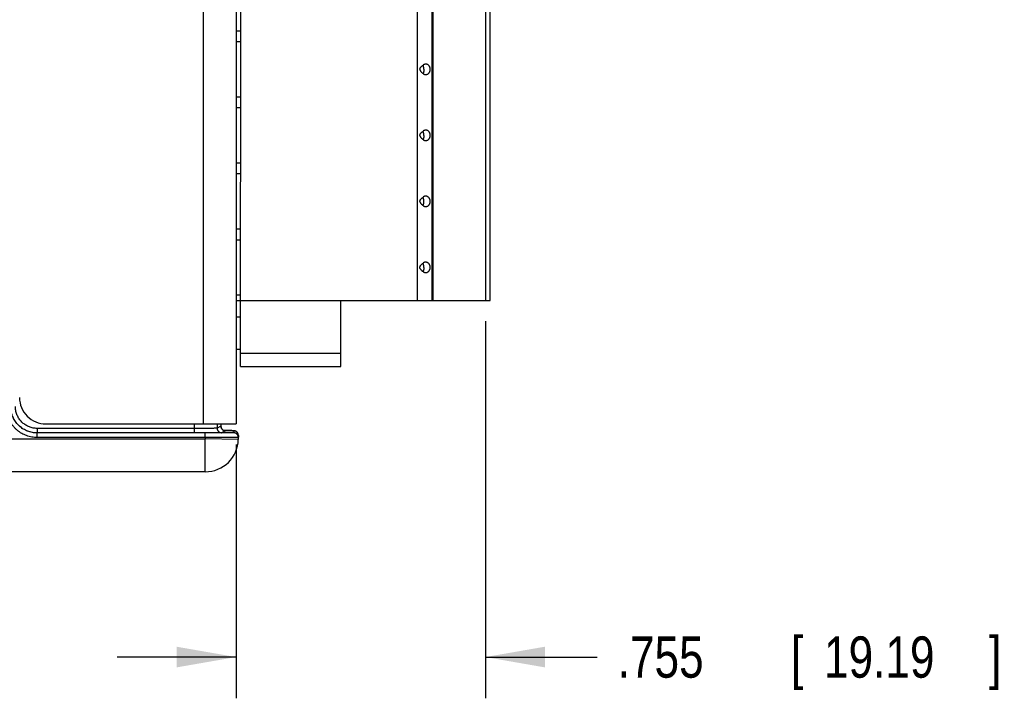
# Model space of a CAD drawing. Header units: inches. Extents: x 0 to 22, y 0 to 17.
# Tile 14 of 26: x 8.2 to 11.2, y 8.4 to 10.4. Entities that reach past the tile are written whole.
import ezdxf

# ---------------------------------------------------------------- set-up
doc = ezdxf.new("R2010")
doc.units = ezdxf.units.IN
doc.header["$LTSCALE"] = 1.21
doc.header["$MEASUREMENT"] = 0
doc.layers.get('0').update_dxf_attribs({"linetype": 'CONTINUOUS'})
doc.layers.add('DIMENSIONS', color=7, linetype='CONTINUOUS')
doc.styles.get("Standard").update_dxf_attribs({"font": 'txt', "width": 0.8})
doc.dimstyles.new('DIMSTYLE_1', dxfattribs={"dimtxt": 0.125, "dimasz": 0.18, "dimexe": 0.18, "dimexo": 0.0625, "dimgap": 0.09, "dimtad": 0, "dimtih": 1, "dimtoh": 1, "dimdec": 3, "dimzin": 4, "dimdsep": 46, "dimtxsty": 'STANDARD', "dimblk": '_FILLED', "dimblk1": '_FILLED', "dimblk2": '_FILLED', "dimcen": 0.09, "dimadec": 0, "dimazin": 0, "dimtp": 0.01, "dimtm": 0.01, "dimtfac": 1, "dimtdec": 3, "dimtofl": 0, "dimtmove": 0, "dimatfit": 3, "dimldrblk": '_FILLED', "dimfxl": 1, "dimtolj": 1, "dimtzin": 4, "dimarcsym": 0})

# ---------------------------------------------------------------- blocks, each defined once
blk = doc.blocks.new('_FILLED')
at = {"color": 0, "linetype": 'BYBLOCK'}
blk.add_solid([(0, 0), (-1, 0.174), (-1, -0.174)], dxfattribs=at)
blk = doc.blocks.new('*D1')
at = {"layer": 'DIMENSIONS', "color": 2, "linetype": 'CONTINUOUS'}
for p, q in [((9.6141, 9.5251), (9.6141, 8.3821)), ((8.8588, 9.1508), (8.8588, 8.3821)), ((8.8588, 8.5071), (8.4988, 8.5071)), ((9.6141, 8.5071), (9.9522, 8.5071))]:
    blk.add_line(p, q, dxfattribs=at)
at = {"layer": 'DIMENSIONS', "color": 2, "linetype": 'CONTINUOUS', "xscale": 0.18, "yscale": 0.18, "zscale": 0.18}
blk.add_blockref('_FILLED', (8.8588, 8.5071), dxfattribs=at)
at = {"layer": 'DIMENSIONS', "color": 2, "linetype": 'CONTINUOUS', "xscale": 0.18, "yscale": 0.18, "zscale": 0.18, "rotation": 180}
blk.add_blockref('_FILLED', (9.6141, 8.5071), dxfattribs=at)
at = {"layer": 'DIMENSIONS', "color": 2, "linetype": 'CONTINUOUS', "width": 0.8}
for s, p in [('.755', (10.0147, 8.4446)), ('[', (10.5397, 8.4446)), ('19.19', (10.6397, 8.4446)), (']', (11.1397, 8.4446))]:
    blk.add_text(s, height=0.125, dxfattribs=at).set_placement(p)

msp = doc.modelspace()

# ---------------------------------------------------------------- linework, layer by layer
at = {"color": 7, "linetype": 'CONTINUOUS'}
for p, q in [((8.7594, 12.3923), (8.7588, 9.2133)), ((8.8594, 12.3923), (8.8588, 9.2133)), ((8.8727, 9.3878), (8.8732, 11.7878)), ((9.4082, 9.5877), (9.4086, 11.5877)), ((9.4516, 11.5876), (9.4513, 9.5876)), ((9.4555, 9.5876), (9.4559, 11.5876)), ((9.6145, 11.5876), (9.6141, 9.5876)), ((9.6287, 9.5876), (9.6291, 11.5876)), ((8.859, 10.4043), (8.8729, 10.4043)), ((8.8729, 10.3713), (8.859, 10.3713)), ((8.859, 10.2043), (8.8729, 10.2043)), ((8.8729, 10.1713), (8.859, 10.1713)), ((8.8589, 10.0043), (8.8729, 10.0043)), ((8.8729, 9.9713), (8.8589, 9.9713)), ((8.8589, 9.8043), (8.8728, 9.8043)), ((8.8589, 9.7713), (8.8728, 9.7713)), ((8.8589, 9.6043), (8.8728, 9.6043)), ((8.8589, 9.5878), (9.6287, 9.5876)), ((9.1759, 9.3877), (9.1759, 9.5877)), ((8.8728, 9.537), (8.8588, 9.537)), ((8.8728, 9.4385), (8.8588, 9.4386)), ((9.1759, 9.4271), (8.8728, 9.4271)), ((8.8727, 9.3878), (9.1759, 9.3877)), ((8.7656, 9.1859), (8.2564, 9.186)), ((8.2564, 9.1722), (8.2564, 9.186)), ((8.2564, 9.186), (8.2565, 9.186)), ((8.7314, 9.1997), (8.2565, 9.1998)), ((8.2565, 9.1998), (8.2565, 9.186)), ((8.7314, 9.1859), (8.2565, 9.186)), ((8.2828, 9.2134), (8.8588, 9.2133)), ((8.7314, 9.2133), (8.7314, 9.1859)), ((8.7656, 9.1721), (8.7656, 9.1859)), ((8.8014, 9.2133), (8.8014, 9.2004)), ((8.8131, 9.2063), (8.8014, 9.2004)), ((8.8131, 9.2133), (8.8131, 9.2063)), ((8.8131, 9.2063), (8.8131, 9.2063)), ((8.8268, 9.1925), (8.8151, 9.1866)), ((8.8375, 9.1931), (8.8223, 9.1933)), ((8.8431, 9.193), (8.8375, 9.1931)), ((8.8464, 9.193), (8.8431, 9.193)), ((8.8484, 9.1929), (8.8464, 9.193)), ((8.8496, 9.1929), (8.8484, 9.1929)), ((8.8503, 9.1929), (8.8496, 9.1929)), ((8.8509, 9.1928), (8.8503, 9.1929)), ((8.8515, 9.1928), (8.8509, 9.1928)), ((8.8519, 9.1927), (8.8518, 9.1866)), ((8.0924, 9.1684), (8.7655, 9.1683)), ((8.7656, 9.1721), (8.2564, 9.1722)), ((8.7656, 9.1721), (8.7655, 9.1683)), ((8.8655, 9.1665), (8.7655, 9.1683)), ((8.7655, 9.0683), (8.7655, 9.1683)), ((8.8657, 9.1787), (8.8655, 9.1665)), ((8.7655, 9.0683), (8.1117, 9.0684))]:
    msp.add_line(p, q, dxfattribs=at)
for points in [[(8.8252, 9.1926), (8.8253, 9.1926), (8.8252, 9.1926), (8.8251, 9.1926), (8.825, 9.1926), (8.8247, 9.1927), (8.8244, 9.1927), (8.8239, 9.1928), (8.8233, 9.193), (8.8226, 9.1932), (8.8217, 9.1935), (8.8209, 9.1939), (8.82, 9.1943), (8.8191, 9.1949), (8.8182, 9.1956), (8.8173, 9.1963), (8.8165, 9.1972), (8.8158, 9.1981), (8.8151, 9.1991), (8.8144, 9.2003), (8.8139, 9.2015), (8.8135, 9.2028), (8.8132, 9.2042), (8.8131, 9.2056), (8.8131, 9.2063)], [(8.8528, 9.1927), (8.8525, 9.1927), (8.8523, 9.1928), (8.852, 9.1928), (8.8518, 9.1928), (8.8515, 9.1928)], [(8.8657, 9.1787), (8.8657, 9.1794), (8.8656, 9.1809), (8.8653, 9.1824), (8.8648, 9.1838), (8.8643, 9.1851), (8.8636, 9.1862), (8.8628, 9.1873), (8.862, 9.1883), (8.8611, 9.1892), (8.8602, 9.1899), (8.8592, 9.1906), (8.8583, 9.1912), (8.8573, 9.1916), (8.8564, 9.192), (8.8556, 9.1922), (8.8549, 9.1924), (8.8543, 9.1925), (8.8538, 9.1926), (8.8534, 9.1926), (8.8531, 9.1927), (8.8528, 9.1927)]]:
    msp.add_lwpolyline(points, dxfattribs=at)
for centre, radius, start, end in [((8.2828, 9.2934), 0.08, 179.9888, 269.9888), ((8.7655, 9.1683), 0.1, 269.9888, 358.9888)]:
    msp.add_arc(centre, radius, start, end, dxfattribs=at)
for points, knots in [([(9.4156, 10.2877), (9.4156, 10.288), (9.4157, 10.2887), (9.4159, 10.2897), (9.4163, 10.2908), (9.4169, 10.292), (9.4177, 10.2932), (9.4187, 10.2945), (9.42, 10.2959), (9.4214, 10.2973), (9.4232, 10.2989), (9.4244, 10.2999), (9.4251, 10.3005)], [0, 0, 0, 0, 0.062244, 0.127079, 0.197363, 0.275885, 0.364493, 0.464345, 0.576605, 0.70248, 0.843196, 1, 1, 1, 1]), ([(9.4471, 10.2876), (9.4471, 10.2882), (9.4471, 10.2894), (9.4468, 10.2911), (9.4464, 10.2927), (9.4459, 10.2942), (9.4453, 10.2956), (9.4445, 10.297), (9.4435, 10.2983), (9.4423, 10.2997), (9.4408, 10.3009), (9.4392, 10.3019), (9.4375, 10.3027), (9.4357, 10.3032), (9.4338, 10.3034), (9.4319, 10.3034), (9.4301, 10.3031), (9.4283, 10.3025), (9.4266, 10.3016), (9.4256, 10.3009), (9.4251, 10.3005)], [0, 0, 0, 0, 0.054615, 0.107577, 0.158334, 0.207379, 0.255847, 0.305153, 0.356905, 0.412882, 0.472389, 0.532184, 0.590941, 0.649155, 0.706983, 0.764723, 0.822649, 0.881027, 0.940086, 1, 1, 1, 1]), ([(9.4277, 10.2877), (9.4277, 10.2883), (9.4276, 10.2897), (9.4275, 10.2917), (9.4272, 10.2937), (9.4268, 10.2956), (9.4263, 10.2973), (9.4258, 10.299), (9.4253, 10.3), (9.4251, 10.3005)], [0, 0, 0, 0, 0.155668, 0.309643, 0.460271, 0.605979, 0.745316, 0.877006, 1, 1, 1, 1]), ([(9.4156, 10.2877), (9.4156, 10.2873), (9.4157, 10.2866), (9.4159, 10.2856), (9.4163, 10.2845), (9.4169, 10.2833), (9.4177, 10.2821), (9.4187, 10.2808), (9.42, 10.2794), (9.4214, 10.278), (9.4232, 10.2764), (9.4244, 10.2754), (9.4251, 10.2748)], [0, 0, 0, 0, 0.062244, 0.127079, 0.197363, 0.275885, 0.364493, 0.464345, 0.576605, 0.70248, 0.843196, 1, 1, 1, 1]), ([(9.4277, 10.2877), (9.4277, 10.287), (9.4276, 10.2856), (9.4275, 10.2836), (9.4272, 10.2816), (9.4268, 10.2798), (9.4263, 10.278), (9.4258, 10.2763), (9.4253, 10.2753), (9.4251, 10.2748)], [0, 0, 0, 0, 0.155668, 0.309643, 0.460271, 0.605979, 0.745316, 0.877006, 1, 1, 1, 1]), ([(9.4251, 10.2748), (9.4256, 10.2744), (9.4266, 10.2737), (9.4283, 10.2728), (9.4301, 10.2722), (9.432, 10.2719), (9.4338, 10.2719), (9.4357, 10.2721), (9.4375, 10.2726), (9.4392, 10.2734), (9.4409, 10.2744), (9.4423, 10.2757), (9.4435, 10.277), (9.4445, 10.2784), (9.4453, 10.2798), (9.4459, 10.2812), (9.4465, 10.2827), (9.4468, 10.2843), (9.4471, 10.2859), (9.4471, 10.2871), (9.4471, 10.2876)], [0, 0, 0, 0, 0.060092, 0.119326, 0.177875, 0.235972, 0.293884, 0.351891, 0.410287, 0.469245, 0.529218, 0.58917, 0.645978, 0.698327, 0.747786, 0.796088, 0.844671, 0.894672, 0.946608, 1, 1, 1, 1]), ([(9.4156, 10.0877), (9.4156, 10.088), (9.4156, 10.0887), (9.4159, 10.0897), (9.4163, 10.0908), (9.4169, 10.092), (9.4177, 10.0932), (9.4187, 10.0945), (9.4199, 10.0959), (9.4214, 10.0973), (9.4231, 10.0989), (9.4244, 10.0999), (9.425, 10.1005)], [0, 0, 0, 0, 0.062244, 0.127079, 0.197363, 0.275885, 0.364493, 0.464345, 0.576605, 0.70248, 0.843196, 1, 1, 1, 1]), ([(9.4156, 10.0877), (9.4156, 10.0873), (9.4156, 10.0866), (9.4159, 10.0856), (9.4163, 10.0845), (9.4169, 10.0833), (9.4177, 10.0821), (9.4187, 10.0808), (9.4199, 10.0794), (9.4214, 10.078), (9.4231, 10.0764), (9.4244, 10.0754), (9.425, 10.0748)], [0, 0, 0, 0, 0.062244, 0.127079, 0.197363, 0.275885, 0.364493, 0.464345, 0.576605, 0.70248, 0.843196, 1, 1, 1, 1]), ([(9.4471, 10.0876), (9.4471, 10.0882), (9.447, 10.0894), (9.4468, 10.0911), (9.4464, 10.0927), (9.4459, 10.0942), (9.4452, 10.0956), (9.4444, 10.097), (9.4434, 10.0983), (9.4422, 10.0997), (9.4408, 10.1009), (9.4392, 10.1019), (9.4374, 10.1027), (9.4356, 10.1032), (9.4338, 10.1034), (9.4319, 10.1034), (9.4301, 10.1031), (9.4283, 10.1025), (9.4266, 10.1016), (9.4255, 10.1009), (9.425, 10.1005)], [0, 0, 0, 0, 0.054615, 0.107577, 0.158334, 0.207379, 0.255847, 0.305153, 0.356905, 0.412882, 0.472389, 0.532184, 0.590941, 0.649155, 0.706983, 0.764723, 0.822649, 0.881027, 0.940086, 1, 1, 1, 1]), ([(9.4276, 10.0877), (9.4276, 10.0883), (9.4276, 10.0897), (9.4274, 10.0917), (9.4272, 10.0937), (9.4268, 10.0956), (9.4263, 10.0973), (9.4257, 10.099), (9.4253, 10.1), (9.425, 10.1005)], [0, 0, 0, 0, 0.155668, 0.309643, 0.460271, 0.605979, 0.745316, 0.877006, 1, 1, 1, 1]), ([(9.4276, 10.0877), (9.4276, 10.087), (9.4276, 10.0856), (9.4274, 10.0836), (9.4272, 10.0816), (9.4268, 10.0798), (9.4263, 10.078), (9.4257, 10.0763), (9.4253, 10.0753), (9.425, 10.0748)], [0, 0, 0, 0, 0.155668, 0.309643, 0.460271, 0.605979, 0.745316, 0.877006, 1, 1, 1, 1]), ([(9.425, 10.0748), (9.4255, 10.0744), (9.4266, 10.0737), (9.4283, 10.0728), (9.4301, 10.0722), (9.4319, 10.0719), (9.4338, 10.0719), (9.4357, 10.0721), (9.4375, 10.0726), (9.4392, 10.0734), (9.4408, 10.0744), (9.4423, 10.0757), (9.4435, 10.077), (9.4445, 10.0784), (9.4453, 10.0798), (9.4459, 10.0812), (9.4464, 10.0827), (9.4468, 10.0843), (9.447, 10.0859), (9.4471, 10.0871), (9.4471, 10.0876)], [0, 0, 0, 0, 0.060092, 0.119326, 0.177875, 0.235972, 0.293884, 0.351891, 0.410287, 0.469245, 0.529218, 0.58917, 0.645978, 0.698327, 0.747786, 0.796088, 0.844671, 0.894672, 0.946608, 1, 1, 1, 1]), ([(9.447, 9.8876), (9.447, 9.8882), (9.447, 9.8894), (9.4467, 9.8911), (9.4464, 9.8927), (9.4458, 9.8942), (9.4452, 9.8956), (9.4444, 9.897), (9.4434, 9.8983), (9.4422, 9.8997), (9.4407, 9.9009), (9.4391, 9.9019), (9.4374, 9.9027), (9.4356, 9.9032), (9.4337, 9.9034), (9.4319, 9.9034), (9.43, 9.9031), (9.4282, 9.9025), (9.4265, 9.9016), (9.4255, 9.9009), (9.425, 9.9005)], [0, 0, 0, 0, 0.054615, 0.107577, 0.158334, 0.207379, 0.255847, 0.305153, 0.356905, 0.412882, 0.472389, 0.532184, 0.590941, 0.649155, 0.706983, 0.764723, 0.822649, 0.881027, 0.940086, 1, 1, 1, 1]), ([(9.4155, 9.8877), (9.4155, 9.888), (9.4156, 9.8887), (9.4158, 9.8897), (9.4162, 9.8908), (9.4168, 9.892), (9.4176, 9.8932), (9.4186, 9.8945), (9.4199, 9.8959), (9.4214, 9.8973), (9.4231, 9.8989), (9.4243, 9.8999), (9.425, 9.9005)], [0, 0, 0, 0, 0.062244, 0.127079, 0.197363, 0.275885, 0.364493, 0.464345, 0.576605, 0.70248, 0.843196, 1, 1, 1, 1]), ([(9.4155, 9.8877), (9.4155, 9.8873), (9.4156, 9.8866), (9.4158, 9.8856), (9.4162, 9.8845), (9.4168, 9.8833), (9.4176, 9.8821), (9.4186, 9.8808), (9.4199, 9.8794), (9.4214, 9.878), (9.4231, 9.8764), (9.4243, 9.8754), (9.425, 9.8748)], [0, 0, 0, 0, 0.062244, 0.127079, 0.197363, 0.275885, 0.364493, 0.464345, 0.576605, 0.70248, 0.843196, 1, 1, 1, 1]), ([(9.4276, 9.8877), (9.4276, 9.8883), (9.4276, 9.8897), (9.4274, 9.8917), (9.4271, 9.8937), (9.4267, 9.8956), (9.4263, 9.8973), (9.4257, 9.899), (9.4252, 9.9), (9.425, 9.9005)], [0, 0, 0, 0, 0.155668, 0.309643, 0.460271, 0.605979, 0.745316, 0.877006, 1, 1, 1, 1]), ([(9.425, 9.8748), (9.4252, 9.8753), (9.4257, 9.8763), (9.4263, 9.878), (9.4267, 9.8798), (9.4271, 9.8816), (9.4274, 9.8836), (9.4276, 9.8856), (9.4276, 9.887), (9.4276, 9.8877)], [0, 0, 0, 0, 0.122994, 0.254684, 0.394021, 0.539729, 0.690357, 0.844332, 1, 1, 1, 1]), ([(9.425, 9.8748), (9.4255, 9.8744), (9.4265, 9.8737), (9.4282, 9.8728), (9.43, 9.8722), (9.4319, 9.8719), (9.4338, 9.8719), (9.4356, 9.8721), (9.4374, 9.8726), (9.4392, 9.8734), (9.4408, 9.8744), (9.4422, 9.8757), (9.4434, 9.877), (9.4444, 9.8784), (9.4452, 9.8798), (9.4459, 9.8812), (9.4464, 9.8827), (9.4468, 9.8843), (9.447, 9.8859), (9.447, 9.8871), (9.447, 9.8876)], [0, 0, 0, 0, 0.060092, 0.119326, 0.177875, 0.235972, 0.293884, 0.351891, 0.410287, 0.469245, 0.529218, 0.58917, 0.645978, 0.698327, 0.747786, 0.796088, 0.844671, 0.894672, 0.946608, 1, 1, 1, 1]), ([(9.4155, 9.6877), (9.4155, 9.688), (9.4156, 9.6887), (9.4158, 9.6897), (9.4162, 9.6908), (9.4168, 9.692), (9.4176, 9.6932), (9.4186, 9.6945), (9.4198, 9.6959), (9.4213, 9.6973), (9.423, 9.6989), (9.4243, 9.6999), (9.425, 9.7005)], [0, 0, 0, 0, 0.062244, 0.127079, 0.197363, 0.275885, 0.364493, 0.464345, 0.576605, 0.70248, 0.843196, 1, 1, 1, 1]), ([(9.447, 9.6876), (9.447, 9.6882), (9.447, 9.6894), (9.4467, 9.6911), (9.4463, 9.6927), (9.4458, 9.6942), (9.4451, 9.6956), (9.4443, 9.697), (9.4433, 9.6983), (9.4421, 9.6997), (9.4407, 9.7009), (9.4391, 9.7019), (9.4374, 9.7027), (9.4355, 9.7032), (9.4337, 9.7034), (9.4318, 9.7034), (9.43, 9.7031), (9.4282, 9.7025), (9.4265, 9.7016), (9.4255, 9.7009), (9.425, 9.7005)], [0, 0, 0, 0, 0.054615, 0.107577, 0.158334, 0.207379, 0.255847, 0.305153, 0.356905, 0.412882, 0.472389, 0.532184, 0.590941, 0.649155, 0.706983, 0.764723, 0.822649, 0.881027, 0.940086, 1, 1, 1, 1]), ([(9.4276, 9.6877), (9.4276, 9.6883), (9.4275, 9.6897), (9.4274, 9.6917), (9.4271, 9.6937), (9.4267, 9.6956), (9.4262, 9.6973), (9.4257, 9.699), (9.4252, 9.7), (9.425, 9.7005)], [0, 0, 0, 0, 0.155668, 0.309643, 0.460271, 0.605979, 0.745316, 0.877006, 1, 1, 1, 1]), ([(9.425, 9.6748), (9.4243, 9.6754), (9.423, 9.6764), (9.4213, 9.678), (9.4198, 9.6794), (9.4186, 9.6808), (9.4176, 9.6821), (9.4168, 9.6833), (9.4162, 9.6845), (9.4158, 9.6856), (9.4156, 9.6866), (9.4155, 9.6873), (9.4155, 9.6877)], [0, 0, 0, 0, 0.1568, 0.297515, 0.423392, 0.535655, 0.635514, 0.724129, 0.802654, 0.87294, 0.937771, 1, 1, 1, 1]), ([(9.4276, 9.6877), (9.4276, 9.687), (9.4275, 9.6856), (9.4274, 9.6836), (9.4271, 9.6816), (9.4267, 9.6798), (9.4262, 9.678), (9.4257, 9.6763), (9.4252, 9.6753), (9.425, 9.6748)], [0, 0, 0, 0, 0.155668, 0.309643, 0.460271, 0.605979, 0.745316, 0.877006, 1, 1, 1, 1]), ([(9.425, 9.6748), (9.4255, 9.6744), (9.4265, 9.6737), (9.4282, 9.6728), (9.43, 9.6722), (9.4318, 9.6719), (9.4337, 9.6719), (9.4356, 9.6721), (9.4374, 9.6726), (9.4391, 9.6734), (9.4407, 9.6744), (9.4422, 9.6757), (9.4434, 9.677), (9.4444, 9.6784), (9.4452, 9.6798), (9.4458, 9.6812), (9.4463, 9.6827), (9.4467, 9.6843), (9.447, 9.6859), (9.447, 9.6871), (9.447, 9.6876)], [0, 0, 0, 0, 0.060092, 0.119326, 0.177875, 0.235972, 0.293884, 0.351891, 0.410287, 0.469245, 0.529218, 0.58917, 0.645978, 0.698327, 0.747786, 0.796088, 0.844671, 0.894672, 0.946608, 1, 1, 1, 1]), ([(8.2564, 9.1722), (8.2537, 9.1722), (8.2482, 9.1724), (8.2401, 9.1735), (8.2321, 9.1753), (8.2243, 9.1777), (8.2167, 9.1809), (8.2094, 9.1846), (8.2025, 9.189), (8.196, 9.194), (8.19, 9.1996), (8.1845, 9.2056), (8.1795, 9.2121), (8.1751, 9.219), (8.1713, 9.2263), (8.1682, 9.2339), (8.1657, 9.2417), (8.1639, 9.2497), (8.1629, 9.2578), (8.1626, 9.2632), (8.1626, 9.266)], [0, 0, 0, 0, 0.055497, 0.111083, 0.166647, 0.222215, 0.27779, 0.333346, 0.388899, 0.444471, 0.500026, 0.555588, 0.611152, 0.666704, 0.722269, 0.777827, 0.833384, 0.888941, 0.944516, 1, 1, 1, 1]), ([(8.2564, 9.186), (8.2539, 9.186), (8.249, 9.1862), (8.2417, 9.1872), (8.2345, 9.1889), (8.2275, 9.1913), (8.2207, 9.1942), (8.2142, 9.1978), (8.2081, 9.202), (8.2024, 9.2068), (8.1972, 9.212), (8.1925, 9.2177), (8.1883, 9.2238), (8.1847, 9.2302), (8.1817, 9.237), (8.1794, 9.244), (8.1777, 9.2512), (8.1766, 9.2586), (8.1764, 9.2635), (8.1764, 9.266)], [0, 0, 0, 0, 0.058849, 0.117696, 0.176525, 0.235345, 0.294177, 0.353012, 0.411825, 0.470636, 0.529463, 0.588274, 0.647084, 0.705908, 0.764713, 0.823519, 0.882344, 0.941171, 1, 1, 1, 1]), ([(8.2565, 9.186), (8.2541, 9.186), (8.2491, 9.1862), (8.2418, 9.1873), (8.2346, 9.189), (8.2276, 9.1913), (8.2208, 9.1943), (8.2144, 9.1979), (8.2083, 9.2021), (8.2026, 9.2068), (8.1973, 9.2121), (8.1926, 9.2177), (8.1884, 9.2239), (8.1848, 9.2303), (8.1818, 9.2371), (8.1795, 9.2441), (8.1778, 9.2513), (8.1768, 9.2586), (8.1766, 9.2636), (8.1766, 9.266)], [0, 0, 0, 0, 0.058846, 0.117691, 0.176507, 0.235323, 0.29413, 0.352936, 0.411755, 0.470572, 0.529396, 0.58822, 0.647051, 0.705883, 0.764716, 0.823538, 0.882361, 0.941185, 1, 1, 1, 1]), ([(8.2565, 9.1998), (8.2545, 9.1998), (8.2504, 9.2), (8.2444, 9.2008), (8.2384, 9.2022), (8.2326, 9.2042), (8.227, 9.2067), (8.2216, 9.2096), (8.2166, 9.2131), (8.2119, 9.217), (8.2075, 9.2214), (8.2036, 9.2261), (8.2002, 9.2311), (8.1972, 9.2365), (8.1947, 9.2421), (8.1928, 9.2479), (8.1914, 9.2539), (8.1905, 9.2599), (8.1903, 9.264), (8.1903, 9.266)], [0, 0, 0, 0, 0.05873, 0.117607, 0.176446, 0.235276, 0.29413, 0.352966, 0.411809, 0.470649, 0.529482, 0.58832, 0.647143, 0.705973, 0.764814, 0.823638, 0.882478, 0.941305, 1, 1, 1, 1]), ([(8.8014, 9.2004), (8.8012, 9.2003), (8.8007, 9.2004), (8.7998, 9.2002), (8.7982, 9.2002), (8.7961, 9.2001), (8.7935, 9.2001), (8.7903, 9.2), (8.7866, 9.2), (8.7825, 9.1999), (8.778, 9.1999), (8.773, 9.1998), (8.7678, 9.1998), (8.7622, 9.1998), (8.7563, 9.1997), (8.7503, 9.1997), (8.7441, 9.1997), (8.7377, 9.1997), (8.7335, 9.1997), (8.7314, 9.1997)], [0, 0, 0, 0, 0.005839, 0.019924, 0.042182, 0.072426, 0.110402, 0.155813, 0.208248, 0.267266, 0.33241, 0.403128, 0.478836, 0.558901, 0.642608, 0.72931, 0.818303, 0.908782, 1, 1, 1, 1]), ([(8.8151, 9.1866), (8.815, 9.1866), (8.8144, 9.1866), (8.8133, 9.1865), (8.8114, 9.1864), (8.8089, 9.1864), (8.8057, 9.1863), (8.8019, 9.1862), (8.7975, 9.1862), (8.7926, 9.1861), (8.7871, 9.1861), (8.7812, 9.1861), (8.7749, 9.186), (8.7682, 9.186), (8.7612, 9.186), (8.754, 9.1859), (8.7465, 9.1859), (8.739, 9.1859), (8.7339, 9.1859), (8.7314, 9.1859)], [0, 0, 0, 0, 0.005801, 0.019869, 0.042112, 0.07234, 0.110313, 0.155714, 0.208154, 0.267216, 0.332376, 0.403127, 0.478844, 0.558918, 0.642678, 0.729404, 0.818401, 0.908905, 1, 1, 1, 1]), ([(8.8518, 9.1866), (8.8518, 9.1865), (8.8511, 9.1866), (8.8504, 9.1864), (8.8486, 9.1864), (8.8464, 9.1863), (8.8435, 9.1863), (8.8401, 9.1862), (8.836, 9.1862), (8.8315, 9.1861), (8.8264, 9.1861), (8.8209, 9.186), (8.8149, 9.186), (8.8086, 9.1859), (8.8019, 9.1859), (8.795, 9.1859), (8.7878, 9.1859), (8.7805, 9.1859), (8.7731, 9.1859), (8.7681, 9.1859), (8.7656, 9.1859)], [0, 0, 0, 0, 0.003879, 0.015292, 0.034187, 0.060425, 0.093817, 0.134106, 0.180979, 0.234094, 0.293036, 0.357356, 0.426579, 0.500146, 0.57753, 0.658139, 0.741327, 0.826498, 0.913008, 1, 1, 1, 1]), ([(8.8014, 9.2004), (8.8014, 9.1998), (8.8015, 9.1984), (8.8019, 9.1965), (8.8026, 9.1947), (8.8035, 9.1929), (8.8047, 9.1914), (8.8061, 9.19), (8.8077, 9.1888), (8.8094, 9.1878), (8.8112, 9.1871), (8.8132, 9.1867), (8.8145, 9.1866), (8.8151, 9.1866)], [0, 0, 0, 0, 0.090911, 0.181823, 0.272736, 0.363649, 0.454562, 0.545474, 0.636384, 0.727291, 0.818197, 0.909099, 1, 1, 1, 1]), ([(8.8131, 9.2063), (8.8131, 9.2056), (8.8132, 9.2043), (8.8136, 9.2024), (8.8143, 9.2005), (8.8152, 9.1988), (8.8164, 9.1972), (8.8178, 9.1958), (8.8194, 9.1946), (8.8211, 9.1937), (8.8229, 9.193), (8.8249, 9.1926), (8.8262, 9.1925), (8.8268, 9.1925)], [0, 0, 0, 0, 0.090911, 0.181823, 0.272736, 0.363649, 0.454562, 0.545474, 0.636384, 0.727291, 0.818197, 0.909099, 1, 1, 1, 1]), ([(8.8253, 9.1932), (8.8257, 9.1932), (8.8279, 9.1932), (8.8316, 9.1932), (8.8362, 9.1931), (8.8402, 9.1931), (8.8436, 9.193), (8.8465, 9.193), (8.8487, 9.1929), (8.8505, 9.1929), (8.8512, 9.1927), (8.8519, 9.1928), (8.8519, 9.1927)], [0, 0, 0, 0, 0.053487, 0.243935, 0.415548, 0.566982, 0.697135, 0.804996, 0.889731, 0.950731, 0.987543, 1, 1, 1, 1]), ([(8.8257, 9.1926), (8.8259, 9.1926), (8.8261, 9.1926), (8.8269, 9.1925), (8.8268, 9.1925)], [0, 0, 0, 0, 0.802449, 1, 1, 1, 1]), ([(8.8656, 9.1726), (8.8656, 9.1732), (8.8655, 9.1744), (8.8652, 9.1762), (8.8646, 9.1779), (8.8639, 9.1796), (8.8629, 9.1811), (8.8617, 9.1825), (8.8603, 9.1837), (8.8588, 9.1847), (8.8572, 9.1856), (8.8554, 9.1861), (8.8536, 9.1865), (8.8524, 9.1866), (8.8518, 9.1866)], [0, 0, 0, 0, 0.083332, 0.166664, 0.249996, 0.333328, 0.416661, 0.499994, 0.583327, 0.666661, 0.749996, 0.83333, 0.916665, 1, 1, 1, 1]), ([(8.8588, 9.1909), (8.8583, 9.1911), (8.8572, 9.1917), (8.8555, 9.1923), (8.8537, 9.1926), (8.8525, 9.1927), (8.8519, 9.1927)], [0, 0, 0, 0, 0.240759, 0.493839, 0.746919, 1, 1, 1, 1]), ([(8.8657, 9.1787), (8.8657, 9.1793), (8.8656, 9.1805), (8.8653, 9.1823), (8.8648, 9.184), (8.864, 9.1857), (8.863, 9.1872), (8.8618, 9.1886), (8.8604, 9.1898), (8.8594, 9.1905), (8.8588, 9.1908), (8.8588, 9.1909)], [0, 0, 0, 0, 0.124243, 0.248485, 0.372728, 0.496972, 0.621216, 0.745461, 0.869706, 0.993952, 1, 1, 1, 1]), ([(8.8656, 9.1726), (8.8656, 9.1724), (8.8648, 9.1726), (8.8639, 9.1723), (8.8619, 9.1724), (8.8593, 9.1723), (8.856, 9.1723), (8.852, 9.1722), (8.8473, 9.1722), (8.842, 9.1721), (8.8361, 9.1721), (8.8297, 9.1721), (8.8228, 9.1721), (8.8155, 9.172), (8.8077, 9.172), (8.7997, 9.172), (8.7914, 9.172), (8.7829, 9.172), (8.7743, 9.1721), (8.7685, 9.1721), (8.7656, 9.1721)], [0, 0, 0, 0, 0.003872, 0.015288, 0.034188, 0.060432, 0.093834, 0.134121, 0.180996, 0.234077, 0.292981, 0.357277, 0.426462, 0.500037, 0.577418, 0.658025, 0.741199, 0.826341, 0.91284, 1, 1, 1, 1])]:
    msp.add_open_spline(points, degree=3, knots=knots, dxfattribs=at)
for points in [[(8.8223, 9.1933), (8.8233, 9.1933), (8.8243, 9.1933), (8.8253, 9.1932)], [(8.825, 9.1926), (8.8251, 9.1926), (8.8252, 9.1926), (8.8252, 9.1926)], [(8.8252, 9.1926), (8.8254, 9.1926), (8.8256, 9.1926), (8.8257, 9.1926)]]:
    msp.add_open_spline(points, degree=3, dxfattribs=at)

# ---------------------------------------------------------------- dimensions: what is measured, and where the dimension line sits
at = {"layer": 'DIMENSIONS', "color": 2, "linetype": 'CONTINUOUS'}
dim = msp.add_linear_dim(base=(8.8588, 8.5071), p1=(9.6141, 9.5251), p2=(8.8588, 9.1508), angle=180, dimstyle='DIMSTYLE_1', dxfattribs=at)
dim.commit()
dim.dimension.update_dxf_attribs({"geometry": '*D1', "text_midpoint": (10.6272, 8.5071), "dimtype": 160})

doc.saveas('drawing.dxf')
